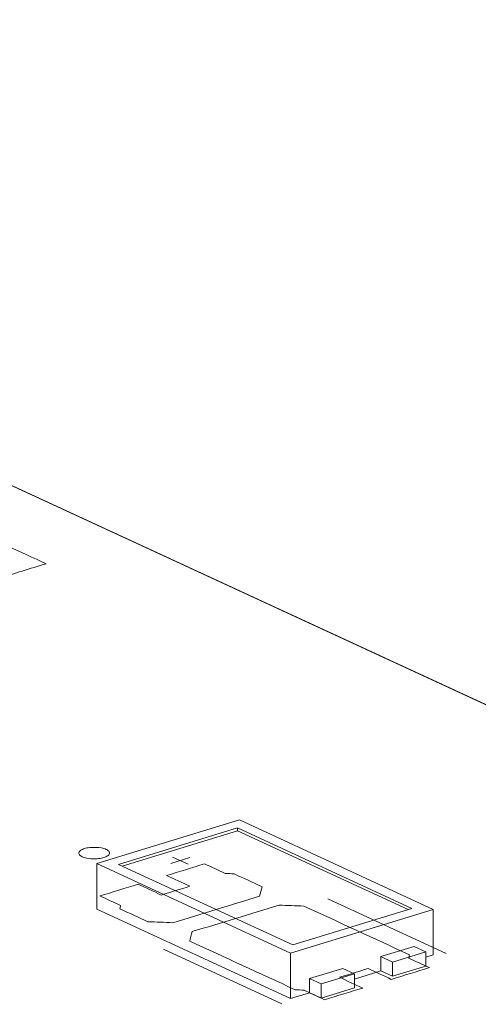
# Model space of a CAD drawing. Header units: inches. Extents: x 513 to 854, y 267 to 501.
# Tile 25 of 214: x 572 to 579, y 344 to 360. Entities that reach past the tile are written whole.
import ezdxf

# ---------------------------------------------------------------- set-up
doc = ezdxf.new("R2010")
doc.units = ezdxf.units.IN
doc.header["$MEASUREMENT"] = 0
doc.layers.add('1', color=7, linetype='Continuous')

# ---------------------------------------------------------------- blocks, each defined once
blk = doc.blocks.new('block 2669')
at = {"layer": '1', "color": 155, "lineweight": 18, "true_color": 0x4c7299}
blk.add_lwpolyline([(575.303, 347.217), (572.976, 346.506)], dxfattribs=at)
blk = doc.blocks.new('block 2735')
at = {"layer": '1', "color": 155, "lineweight": 18, "true_color": 0x4c7299}
blk.add_lwpolyline([(576.632, 344.548), (576.442, 344.635)], dxfattribs=at)
blk = doc.blocks.new('block 2800')
at = {"layer": '1', "color": 155, "lineweight": 18, "true_color": 0x4c7299}
blk.add_lwpolyline([(572.976, 346.506), (576.132, 345.05)], dxfattribs=at)
blk = doc.blocks.new('block 2801')
at = {"layer": '1', "color": 155, "lineweight": 18, "true_color": 0x4c7299}
blk.add_lwpolyline([(578.459, 345.761), (575.303, 347.217)], dxfattribs=at)
blk = doc.blocks.new('block 2802')
at = {"layer": '1', "color": 155, "lineweight": 18, "true_color": 0x4c7299}
blk.add_lwpolyline([(576.132, 345.05), (578.459, 345.761)], dxfattribs=at)
blk = doc.blocks.new('block 2803')
at = {"layer": '1', "color": 155, "lineweight": 18, "true_color": 0x4c7299}
blk.add_lwpolyline([(575.267, 347.085), (578.107, 345.775)], dxfattribs=at)
blk = doc.blocks.new('block 2805')
at = {"layer": '1', "color": 155, "lineweight": 18, "true_color": 0x4c7299}
blk.add_lwpolyline([(576.168, 345.182), (573.328, 346.493)], dxfattribs=at)
blk = doc.blocks.new('block 2806')
at = {"layer": '1', "color": 155, "lineweight": 18, "true_color": 0x4c7299}
blk.add_lwpolyline([(578.107, 345.775), (576.168, 345.182)], dxfattribs=at)
blk = doc.blocks.new('block 2807')
at = {"layer": '1', "color": 155, "lineweight": 18, "true_color": 0x4c7299}
blk.add_lwpolyline([(573.328, 346.493), (575.267, 347.085)], dxfattribs=at)
blk = doc.blocks.new('block 2808')
at = {"layer": '1', "color": 155, "lineweight": 18, "true_color": 0x4c7299}
blk.add_lwpolyline([(578.338, 345.069), (578.149, 345.157)], dxfattribs=at)
blk = doc.blocks.new('block 2809')
at = {"layer": '1', "color": 155, "lineweight": 18, "true_color": 0x4c7299}
blk.add_lwpolyline([(577.175, 344.714), (576.632, 344.548)], dxfattribs=at)
blk = doc.blocks.new('block 2810')
at = {"layer": '1', "color": 155, "lineweight": 18, "true_color": 0x4c7299}
blk.add_lwpolyline([(576.985, 344.801), (577.175, 344.714)], dxfattribs=at)
blk = doc.blocks.new('block 2811')
at = {"layer": '1', "color": 155, "lineweight": 18, "true_color": 0x4c7299}
blk.add_lwpolyline([(577.795, 344.903), (578.338, 345.069)], dxfattribs=at)
blk = doc.blocks.new('block 2812')
at = {"layer": '1', "color": 155, "lineweight": 18, "true_color": 0x4c7299}
blk.add_lwpolyline([(577.606, 344.991), (577.795, 344.903)], dxfattribs=at)
blk = doc.blocks.new('block 3626')
at = {"layer": '1', "color": 155, "lineweight": 18, "true_color": 0x4c7299}
blk.add_lwpolyline([(576.132, 345.05), (576.132, 344.309)], dxfattribs=at)
blk = doc.blocks.new('block 3627')
at = {"layer": '1', "color": 155, "lineweight": 18, "true_color": 0x4c7299}
blk.add_lwpolyline([(575.267, 347.039), (575.267, 347.085)], dxfattribs=at)
blk = doc.blocks.new('block 3628')
at = {"layer": '1', "color": 155, "lineweight": 18, "true_color": 0x4c7299}
blk.add_lwpolyline([(572.976, 346.506), (572.976, 345.765)], dxfattribs=at)
blk = doc.blocks.new('block 3629')
at = {"layer": '1', "color": 155, "lineweight": 18, "true_color": 0x4c7299}
blk.add_lwpolyline([(578.459, 345.761), (578.459, 345.02)], dxfattribs=at)
blk = doc.blocks.new('block 3630')
at = {"layer": '1', "color": 155, "lineweight": 18, "true_color": 0x4c7299}
blk.add_lwpolyline([(573.388, 346.465), (575.267, 347.039)], dxfattribs=at)
blk = doc.blocks.new('block 3631')
at = {"layer": '1', "color": 155, "lineweight": 18, "true_color": 0x4c7299}
blk.add_lwpolyline([(575.267, 347.039), (578.047, 345.756)], dxfattribs=at)
blk = doc.blocks.new('block 3632')
at = {"layer": '1', "color": 155, "lineweight": 18, "true_color": 0x4c7299}
blk.add_lwpolyline([(577.606, 344.991), (577.606, 344.759)], dxfattribs=at)
blk = doc.blocks.new('block 3633')
at = {"layer": '1', "color": 155, "lineweight": 18, "true_color": 0x4c7299}
blk.add_lwpolyline([(576.442, 344.635), (576.442, 344.404)], dxfattribs=at)
blk = doc.blocks.new('block 3634')
at = {"layer": '1', "color": 155, "lineweight": 18, "true_color": 0x4c7299}
blk.add_lwpolyline([(577.795, 344.903), (577.795, 344.672)], dxfattribs=at)
blk = doc.blocks.new('block 3635')
at = {"layer": '1', "color": 155, "lineweight": 18, "true_color": 0x4c7299}
blk.add_lwpolyline([(578.338, 345.069), (578.338, 344.838)], dxfattribs=at)
blk = doc.blocks.new('block 3636')
at = {"layer": '1', "color": 155, "lineweight": 18, "true_color": 0x4c7299}
blk.add_lwpolyline([(576.442, 344.635), (576.985, 344.801)], dxfattribs=at)
blk = doc.blocks.new('block 3637')
at = {"layer": '1', "color": 155, "lineweight": 18, "true_color": 0x4c7299}
blk.add_lwpolyline([(578.149, 345.157), (577.606, 344.991)], dxfattribs=at)
blk = doc.blocks.new('block 3638')
at = {"layer": '1', "color": 155, "lineweight": 18, "true_color": 0x4c7299}
blk.add_lwpolyline([(577.175, 344.714), (577.175, 344.482)], dxfattribs=at)
blk = doc.blocks.new('block 3639')
at = {"layer": '1', "color": 155, "lineweight": 18, "true_color": 0x4c7299}
blk.add_lwpolyline([(576.632, 344.548), (576.632, 344.316)], dxfattribs=at)
blk = doc.blocks.new('block 3640')
at = {"layer": '1', "color": 155, "lineweight": 18, "true_color": 0x4c7299}
blk.add_lwpolyline([(577.175, 344.482), (576.632, 344.316)], dxfattribs=at)
blk = doc.blocks.new('block 3641')
at = {"layer": '1', "color": 155, "lineweight": 18, "true_color": 0x4c7299}
blk.add_lwpolyline([(577.795, 344.672), (578.338, 344.838)], dxfattribs=at)
blk = doc.blocks.new('block 3642')
at = {"layer": '1', "color": 155, "lineweight": 18, "true_color": 0x4c7299}
blk.add_lwpolyline([(577.606, 344.759), (577.795, 344.672)], dxfattribs=at)
blk = doc.blocks.new('block 3643')
at = {"layer": '1', "color": 155, "lineweight": 18, "true_color": 0x4c7299}
blk.add_lwpolyline([(576.632, 344.316), (576.442, 344.404)], dxfattribs=at)
blk = doc.blocks.new('block 3644')
at = {"layer": '1', "color": 155, "lineweight": 18, "true_color": 0x4c7299}
blk.add_lwpolyline([(572.976, 345.765), (576.132, 344.309)], dxfattribs=at)
blk = doc.blocks.new('block 3645')
at = {"layer": '1', "color": 155, "lineweight": 18, "true_color": 0x4c7299}
blk.add_lwpolyline([(576.132, 344.309), (576.442, 344.404)], dxfattribs=at)
blk = doc.blocks.new('block 3646')
at = {"layer": '1', "color": 155, "lineweight": 18, "true_color": 0x4c7299}
blk.add_lwpolyline([(578.338, 344.983), (578.459, 345.02)], dxfattribs=at)
blk = doc.blocks.new('block 3647')
at = {"layer": '1', "color": 155, "lineweight": 18, "true_color": 0x4c7299}
blk.add_lwpolyline([(577.175, 344.627), (577.606, 344.759)], dxfattribs=at)
blk = doc.blocks.new('block 4212')
at = {"layer": '1', "color": 18, "lineweight": 13, "true_color": 0x4c0000}
blk.add_lwpolyline([(575.993, 344.223), (574.061, 345.114)], dxfattribs=at)
blk = doc.blocks.new('block 4219')
at = {"layer": '1', "color": 18, "lineweight": 13, "true_color": 0x4c0000}
blk.add_lwpolyline([(575.993, 344.223), (574.061, 345.114)], dxfattribs=at)
blk = doc.blocks.new('block 4309')
at = {"layer": '1', "color": 18, "lineweight": 13, "true_color": 0x4c0000}
blk.add_lwpolyline([(555.152, 360.239), (626.556, 327.3)], dxfattribs=at)
blk = doc.blocks.new('block 4334')
at = {"layer": '1', "color": 18, "lineweight": 13, "true_color": 0x4c0000}
blk.add_lwpolyline([(578.671, 345.041), (576.739, 345.933)], dxfattribs=at)
blk = doc.blocks.new('block 4335')
at = {"layer": '1', "color": 18, "lineweight": 13, "true_color": 0x4c0000}
blk.add_lwpolyline([(574.211, 346.612), (574.464, 346.496)], dxfattribs=at)
blk = doc.blocks.new('block 4336')
at = {"layer": '1', "color": 18, "lineweight": 13, "true_color": 0x4c0000}
blk.add_lwpolyline([(574.182, 346.507), (574.492, 346.602)], dxfattribs=at)
blk = doc.blocks.new('block 4358')
at = {"layer": '1', "color": 18, "lineweight": 13, "true_color": 0x4c0000}
blk.add_lwpolyline([(574.211, 346.612), (574.464, 346.496)], dxfattribs=at)
blk = doc.blocks.new('block 4362')
at = {"layer": '1', "color": 18, "lineweight": 13, "true_color": 0x4c0000}
blk.add_lwpolyline([(555.152, 360.239), (626.556, 327.3)], dxfattribs=at)
blk = doc.blocks.new('block 4364')
at = {"layer": '1', "color": 18, "lineweight": 13, "true_color": 0x4c0000}
blk.add_lwpolyline([(578.671, 345.041), (576.739, 345.933)], dxfattribs=at)
blk = doc.blocks.new('block 4374')
at = {"layer": '1', "color": 18, "lineweight": 13, "true_color": 0x4c0000}
blk.add_lwpolyline([(574.182, 346.507), (574.492, 346.602)], dxfattribs=at)
blk = doc.blocks.new('block 6591')
at = {"layer": '1', "color": 155, "lineweight": 18, "true_color": 0x4c7299}
blk.add_lwpolyline([(570.681, 353.075), (626.556, 327.3)], dxfattribs=at)
blk = doc.blocks.new('block 6623')
at = {"layer": '1', "color": 18, "lineweight": 18, "true_color": 0x4c0000}
blk.add_lwpolyline([(555.985, 359.854), (580.222, 348.674), (604.459, 337.494), (616.577, 331.904), (622.637, 329.108)], dxfattribs=at)
blk = doc.blocks.new('block 6708')
at = {"layer": '1', "color": 18, "lineweight": 18, "true_color": 0x4c0000}
blk.add_lwpolyline([(572.776, 346.75), (572.795, 346.755), (572.816, 346.76), (572.838, 346.764), (572.862, 346.767), (572.886, 346.769), (572.911, 346.77), (572.961, 346.77), (572.985, 346.769), (573.008, 346.767), (573.052, 346.76), (573.073, 346.755), (573.093, 346.749), (573.111, 346.743), (573.128, 346.736), (573.143, 346.729), (573.156, 346.72), (573.166, 346.712), (573.174, 346.703), (573.18, 346.695), (573.183, 346.686), (573.184, 346.677), (573.183, 346.668), (573.179, 346.658), (573.173, 346.649), (573.165, 346.641), (573.154, 346.632), (573.141, 346.624), (573.126, 346.617), (573.11, 346.61), (573.092, 346.604), (573.073, 346.599), (573.052, 346.594), (573.03, 346.59), (573.006, 346.587), (572.982, 346.585), (572.957, 346.583), (572.907, 346.584), (572.883, 346.585), (572.86, 346.587), (572.816, 346.594), (572.795, 346.599), (572.775, 346.604), (572.757, 346.611), (572.74, 346.618), (572.725, 346.625), (572.713, 346.633), (572.702, 346.642), (572.694, 346.65), (572.689, 346.659), (572.685, 346.668), (572.684, 346.677), (572.685, 346.686), (572.689, 346.695), (572.695, 346.704), (572.704, 346.713), (572.714, 346.722), (572.727, 346.73), (572.742, 346.737), (572.759, 346.744), (572.776, 346.75)], dxfattribs=at)
blk = doc.blocks.new('block 6710')
at = {"layer": '1', "color": 18, "lineweight": 18, "true_color": 0x4c0000}
blk.add_open_spline([(577.775, 344.622), (577.982, 344.686), (578.188, 344.749), (578.395, 344.812), (578.284, 344.863), (578.172, 344.915), (578.061, 344.966), (578.064, 344.985), (578.067, 345.003), (578.07, 345.021), (577.497, 345.286), (576.925, 345.55), (576.352, 345.814), (576.216, 345.819), (576.081, 345.825), (575.946, 345.83), (575.474, 345.686), (575.002, 345.542), (574.531, 345.398), (574.517, 345.347), (574.504, 345.296), (574.49, 345.245), (575.063, 344.981), (575.636, 344.717), (576.209, 344.453), (576.257, 344.45), (576.306, 344.447), (576.354, 344.445), (576.466, 344.394), (576.577, 344.342), (576.689, 344.291), (576.896, 344.354), (577.103, 344.417), (577.309, 344.48), (577.183, 344.538), (577.057, 344.597), (576.931, 344.655), (577.086, 344.702), (577.241, 344.75), (577.396, 344.797), (577.522, 344.739), (577.648, 344.681), (577.775, 344.622)], degree=3, knots=[0, 0, 0, 0, 1, 1, 1, 2, 2, 2, 3, 3, 3, 4, 4, 4, 5, 5, 5, 6, 6, 6, 7, 7, 7, 8, 8, 8, 9, 9, 9, 10, 10, 10, 11, 11, 11, 12, 12, 12, 13, 13, 13, 14, 14, 14, 14], dxfattribs=at)
blk = doc.blocks.new('block 6711')
at = {"layer": '1', "color": 18, "lineweight": 18, "true_color": 0x4c0000}
blk.add_open_spline([(577.775, 344.622), (577.982, 344.686), (578.188, 344.749), (578.395, 344.812), (578.284, 344.863), (578.172, 344.915), (578.061, 344.966), (578.064, 344.985), (578.067, 345.003), (578.07, 345.021), (577.497, 345.286), (576.925, 345.55), (576.352, 345.814), (576.216, 345.819), (576.081, 345.825), (575.946, 345.83), (575.474, 345.686), (575.002, 345.542), (574.531, 345.398), (574.517, 345.347), (574.504, 345.296), (574.49, 345.245), (575.063, 344.981), (575.636, 344.717), (576.209, 344.453), (576.257, 344.45), (576.306, 344.447), (576.354, 344.445), (576.466, 344.394), (576.577, 344.342), (576.689, 344.291), (576.896, 344.354), (577.103, 344.417), (577.309, 344.48), (577.183, 344.538), (577.057, 344.597), (576.931, 344.655), (577.086, 344.702), (577.241, 344.75), (577.396, 344.797), (577.522, 344.739), (577.648, 344.681), (577.775, 344.622)], degree=3, knots=[0, 0, 0, 0, 1, 1, 1, 2, 2, 2, 3, 3, 3, 4, 4, 4, 5, 5, 5, 6, 6, 6, 7, 7, 7, 8, 8, 8, 9, 9, 9, 10, 10, 10, 11, 11, 11, 12, 12, 12, 13, 13, 13, 14, 14, 14, 14], dxfattribs=at)
blk = doc.blocks.new('block 6712')
at = {"layer": '1', "color": 18, "lineweight": 18, "true_color": 0x4c0000}
blk.add_open_spline([(575.67, 346.128), (575.657, 346.078), (575.643, 346.027), (575.63, 345.976), (575.158, 345.832), (574.687, 345.688), (574.215, 345.544), (574.08, 345.549), (573.944, 345.554), (573.809, 345.56), (573.657, 345.63), (573.505, 345.7), (573.353, 345.77), (573.356, 345.788), (573.359, 345.807), (573.363, 345.825), (573.251, 345.876), (573.139, 345.928), (573.028, 345.979), (573.235, 346.043), (573.441, 346.106), (573.648, 346.169), (573.775, 346.111), (573.901, 346.053), (574.027, 345.994), (574.182, 346.042), (574.337, 346.089), (574.492, 346.136), (574.366, 346.195), (574.24, 346.253), (574.114, 346.311), (574.32, 346.374), (574.527, 346.438), (574.734, 346.501), (574.846, 346.449), (574.957, 346.398), (575.069, 346.346), (575.117, 346.344), (575.166, 346.341), (575.214, 346.339), (575.366, 346.269), (575.518, 346.199), (575.67, 346.128)], degree=3, knots=[0, 0, 0, 0, 1, 1, 1, 2, 2, 2, 3, 3, 3, 4, 4, 4, 5, 5, 5, 6, 6, 6, 7, 7, 7, 8, 8, 8, 9, 9, 9, 10, 10, 10, 11, 11, 11, 12, 12, 12, 13, 13, 13, 14, 14, 14, 14], dxfattribs=at)
blk = doc.blocks.new('block 6713')
at = {"layer": '1', "color": 18, "lineweight": 18, "true_color": 0x4c0000}
blk.add_open_spline([(575.67, 346.128), (575.657, 346.078), (575.643, 346.027), (575.63, 345.976), (575.158, 345.832), (574.687, 345.688), (574.215, 345.544), (574.08, 345.549), (573.944, 345.554), (573.809, 345.56), (573.657, 345.63), (573.505, 345.7), (573.353, 345.77), (573.356, 345.788), (573.359, 345.807), (573.363, 345.825), (573.251, 345.876), (573.139, 345.928), (573.028, 345.979), (573.235, 346.043), (573.441, 346.106), (573.648, 346.169), (573.775, 346.111), (573.901, 346.053), (574.027, 345.994), (574.182, 346.042), (574.337, 346.089), (574.492, 346.136), (574.366, 346.195), (574.24, 346.253), (574.114, 346.311), (574.32, 346.374), (574.527, 346.438), (574.734, 346.501), (574.846, 346.449), (574.957, 346.398), (575.069, 346.346), (575.117, 346.344), (575.166, 346.341), (575.214, 346.339), (575.366, 346.269), (575.518, 346.199), (575.67, 346.128)], degree=3, knots=[0, 0, 0, 0, 1, 1, 1, 2, 2, 2, 3, 3, 3, 4, 4, 4, 5, 5, 5, 6, 6, 6, 7, 7, 7, 8, 8, 8, 9, 9, 9, 10, 10, 10, 11, 11, 11, 12, 12, 12, 13, 13, 13, 14, 14, 14, 14], dxfattribs=at)
blk = doc.blocks.new('block 6783')
at = {"layer": '1', "color": 18, "lineweight": 13, "true_color": 0x4c0000}
blk.add_open_spline([(577.775, 344.622), (577.982, 344.686), (578.188, 344.749), (578.395, 344.812), (578.284, 344.863), (578.172, 344.915), (578.061, 344.966), (578.064, 344.985), (578.067, 345.003), (578.07, 345.021), (577.497, 345.286), (576.925, 345.55), (576.352, 345.814), (576.216, 345.819), (576.081, 345.825), (575.946, 345.83), (575.474, 345.686), (575.002, 345.542), (574.531, 345.398), (574.517, 345.347), (574.504, 345.296), (574.49, 345.245), (575.063, 344.981), (575.636, 344.717), (576.209, 344.453), (576.257, 344.45), (576.306, 344.447), (576.354, 344.445), (576.466, 344.394), (576.577, 344.342), (576.689, 344.291), (576.896, 344.354), (577.103, 344.417), (577.309, 344.48), (577.183, 344.538), (577.057, 344.597), (576.931, 344.655), (577.086, 344.702), (577.241, 344.75), (577.396, 344.797), (577.522, 344.739), (577.648, 344.681), (577.775, 344.622)], degree=3, knots=[0, 0, 0, 0, 1, 1, 1, 2, 2, 2, 3, 3, 3, 4, 4, 4, 5, 5, 5, 6, 6, 6, 7, 7, 7, 8, 8, 8, 9, 9, 9, 10, 10, 10, 11, 11, 11, 12, 12, 12, 13, 13, 13, 14, 14, 14, 14], dxfattribs=at)
blk = doc.blocks.new('block 6805')
at = {"layer": '1', "color": 18, "lineweight": 13, "true_color": 0x4c0000}
blk.add_open_spline([(577.775, 344.622), (577.982, 344.686), (578.188, 344.749), (578.395, 344.812), (578.284, 344.863), (578.172, 344.915), (578.061, 344.966), (578.064, 344.985), (578.067, 345.003), (578.07, 345.021), (577.497, 345.286), (576.925, 345.55), (576.352, 345.814), (576.216, 345.819), (576.081, 345.825), (575.946, 345.83), (575.474, 345.686), (575.002, 345.542), (574.531, 345.398), (574.517, 345.347), (574.504, 345.296), (574.49, 345.245), (575.063, 344.981), (575.636, 344.717), (576.209, 344.453), (576.257, 344.45), (576.306, 344.447), (576.354, 344.445), (576.466, 344.394), (576.577, 344.342), (576.689, 344.291), (576.896, 344.354), (577.103, 344.417), (577.309, 344.48), (577.183, 344.538), (577.057, 344.597), (576.931, 344.655), (577.086, 344.702), (577.241, 344.75), (577.396, 344.797), (577.522, 344.739), (577.648, 344.681), (577.775, 344.622)], degree=3, knots=[0, 0, 0, 0, 1, 1, 1, 2, 2, 2, 3, 3, 3, 4, 4, 4, 5, 5, 5, 6, 6, 6, 7, 7, 7, 8, 8, 8, 9, 9, 9, 10, 10, 10, 11, 11, 11, 12, 12, 12, 13, 13, 13, 14, 14, 14, 14], dxfattribs=at)
blk = doc.blocks.new('block 6829')
at = {"layer": '1', "color": 18, "lineweight": 13, "true_color": 0x4c0000}
blk.add_open_spline([(575.67, 346.128), (575.657, 346.078), (575.643, 346.027), (575.63, 345.976), (575.158, 345.832), (574.687, 345.688), (574.215, 345.544), (574.08, 345.549), (573.944, 345.554), (573.809, 345.56), (573.657, 345.63), (573.505, 345.7), (573.353, 345.77), (573.356, 345.788), (573.359, 345.807), (573.363, 345.825), (573.251, 345.876), (573.139, 345.928), (573.028, 345.979), (573.235, 346.043), (573.441, 346.106), (573.648, 346.169), (573.775, 346.111), (573.901, 346.053), (574.027, 345.994), (574.182, 346.042), (574.337, 346.089), (574.492, 346.136), (574.366, 346.195), (574.24, 346.253), (574.114, 346.311), (574.32, 346.374), (574.527, 346.438), (574.734, 346.501), (574.846, 346.449), (574.957, 346.398), (575.069, 346.346), (575.117, 346.344), (575.166, 346.341), (575.214, 346.339), (575.366, 346.269), (575.518, 346.199), (575.67, 346.128)], degree=3, knots=[0, 0, 0, 0, 1, 1, 1, 2, 2, 2, 3, 3, 3, 4, 4, 4, 5, 5, 5, 6, 6, 6, 7, 7, 7, 8, 8, 8, 9, 9, 9, 10, 10, 10, 11, 11, 11, 12, 12, 12, 13, 13, 13, 14, 14, 14, 14], dxfattribs=at)
blk = doc.blocks.new('block 6838')
at = {"layer": '1', "color": 18, "lineweight": 13, "true_color": 0x4c0000}
blk.add_lwpolyline([(555.985, 359.854), (580.222, 348.674), (604.459, 337.494), (616.577, 331.904), (622.637, 329.108)], dxfattribs=at)
blk = doc.blocks.new('block 6849')
at = {"layer": '1', "color": 18, "lineweight": 13, "true_color": 0x4c0000}
blk.add_open_spline([(575.67, 346.128), (575.657, 346.078), (575.643, 346.027), (575.63, 345.976), (575.158, 345.832), (574.687, 345.688), (574.215, 345.544), (574.08, 345.549), (573.944, 345.554), (573.809, 345.56), (573.657, 345.63), (573.505, 345.7), (573.353, 345.77), (573.356, 345.788), (573.359, 345.807), (573.363, 345.825), (573.251, 345.876), (573.139, 345.928), (573.028, 345.979), (573.235, 346.043), (573.441, 346.106), (573.648, 346.169), (573.775, 346.111), (573.901, 346.053), (574.027, 345.994), (574.182, 346.042), (574.337, 346.089), (574.492, 346.136), (574.366, 346.195), (574.24, 346.253), (574.114, 346.311), (574.32, 346.374), (574.527, 346.438), (574.734, 346.501), (574.846, 346.449), (574.957, 346.398), (575.069, 346.346), (575.117, 346.344), (575.166, 346.341), (575.214, 346.339), (575.366, 346.269), (575.518, 346.199), (575.67, 346.128)], degree=3, knots=[0, 0, 0, 0, 1, 1, 1, 2, 2, 2, 3, 3, 3, 4, 4, 4, 5, 5, 5, 6, 6, 6, 7, 7, 7, 8, 8, 8, 9, 9, 9, 10, 10, 10, 11, 11, 11, 12, 12, 12, 13, 13, 13, 14, 14, 14, 14], dxfattribs=at)
blk = doc.blocks.new('block 6887')
at = {"layer": '1', "color": 18, "lineweight": 13, "true_color": 0x4c0000}
blk.add_lwpolyline([(572.776, 346.75), (572.795, 346.755), (572.816, 346.76), (572.838, 346.764), (572.862, 346.767), (572.886, 346.769), (572.911, 346.77), (572.961, 346.77), (572.985, 346.769), (573.008, 346.767), (573.052, 346.76), (573.073, 346.755), (573.093, 346.749), (573.111, 346.743), (573.128, 346.736), (573.143, 346.729), (573.156, 346.72), (573.166, 346.712), (573.174, 346.703), (573.18, 346.695), (573.183, 346.686), (573.184, 346.677), (573.183, 346.668), (573.179, 346.658), (573.173, 346.649), (573.165, 346.641), (573.154, 346.632), (573.141, 346.624), (573.126, 346.617), (573.11, 346.61), (573.092, 346.604), (573.073, 346.599), (573.052, 346.594), (573.03, 346.59), (573.006, 346.587), (572.982, 346.585), (572.957, 346.583), (572.907, 346.584), (572.883, 346.585), (572.86, 346.587), (572.816, 346.594), (572.795, 346.599), (572.775, 346.604), (572.757, 346.611), (572.74, 346.618), (572.725, 346.625), (572.713, 346.633), (572.702, 346.642), (572.694, 346.65), (572.689, 346.659), (572.685, 346.668), (572.684, 346.677), (572.685, 346.686), (572.689, 346.695), (572.695, 346.704), (572.704, 346.713), (572.714, 346.722), (572.727, 346.73), (572.742, 346.737), (572.759, 346.744), (572.776, 346.75)], dxfattribs=at)
blk = doc.blocks.new('block 7041')
at = {"layer": '1', "color": 18, "lineweight": 13, "true_color": 0x4c0000}
blk.add_open_spline([(571.52, 351.676), (571.73, 351.579), (571.94, 351.482), (572.151, 351.385), (571.892, 351.306), (571.634, 351.227), (571.375, 351.148)], degree=3, knots=[0, 0, 0, 0, 1, 1, 1, 2, 2, 2, 2], dxfattribs=at)

msp = doc.modelspace()

# ---------------------------------------------------------------- block references
at = {"layer": '1'}
for name in ['block 6623', 'block 6838', 'block 4309', 'block 4362', 'block 6591', 'block 7041', 'block 2669', 'block 2807', 'block 2803', 'block 3627', 'block 2801', 'block 3630', 'block 3631', 'block 6708', 'block 6887', 'block 4336', 'block 4374', 'block 4335', 'block 4358', 'block 2800', 'block 3628', 'block 6712', 'block 6713', 'block 6829', 'block 6849', 'block 2805', 'block 6710', 'block 6711', 'block 6783', 'block 6805', 'block 4334', 'block 4364', 'block 3644', 'block 2802', 'block 2806', 'block 3629', 'block 3637', 'block 2808', 'block 4212', 'block 4219', 'block 3626', 'block 2812', 'block 3632', 'block 2811', 'block 3635', 'block 3646', 'block 3634', 'block 3641', 'block 3636', 'block 2809', 'block 2810', 'block 3647', 'block 3638', 'block 3642', 'block 2735', 'block 3633', 'block 3639', 'block 3645', 'block 3643', 'block 3640']:
    msp.add_blockref(name, (0, 0), dxfattribs=at)

doc.saveas('drawing.dxf')
